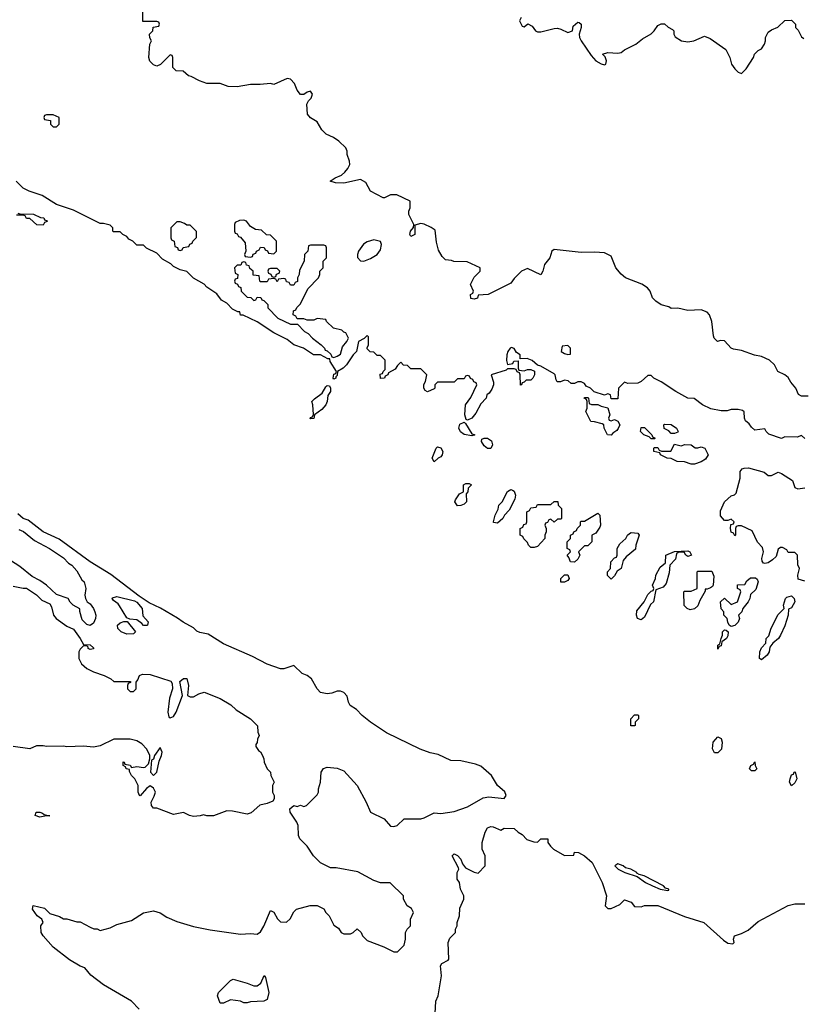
# Model space of a CAD drawing. Header units: inches. Extents: x 2710684 to 2828758, y 857022 to 965663.
# Tile 216 of 256: x 2731249 to 2735935, y 951180 to 957076. Entities that reach past the tile are written whole.
import ezdxf

# ---------------------------------------------------------------- set-up
doc = ezdxf.new("R2010")
doc.units = ezdxf.units.IN
doc.header["$MEASUREMENT"] = 0
doc.layers.add('C7935', color=7, linetype='Continuous')

msp = doc.modelspace()

# ---------------------------------------------------------------- linework, layer by layer
at = {"layer": 'C7935', "color": 4}
for points, elevation in [([(2735970, 954821.2), (2735930, 954821.2), (2735912.9, 954832.9), (2735896, 954870), (2735865.8, 954905.8), (2735850, 954933.2), (2735830, 954949.2), (2735788.7, 954968.7), (2735769.2, 955010), (2735738, 955038), (2735690, 955059.6), (2735648.1, 955068.1), (2735570, 955096), (2735522.7, 955102.7), (2735510, 955108.7), (2735470, 955154), (2735444.7, 955155.3), (2735428, 955150), (2735408, 955170), (2735403.1, 955183.1), (2735394, 955270), (2735379, 955310), (2735365.6, 955325.6), (2735330, 955339.3), (2735250, 955334), (2735190, 955348), (2735150, 955346), (2735136.4, 955356.4), (2735090, 955368.7), (2735058, 955390), (2735038, 955410), (2735024, 955450), (2735009, 955470), (2734973.1, 955493.1), (2734877.2, 955530), (2734850, 955552), (2734818.4, 955590), (2734790, 955661.2), (2734750, 955679.5), (2734690, 955684.2), (2734610, 955681.6), (2734450, 955701.2), (2734436, 955690), (2734422.8, 955650), (2734391, 955610), (2734381, 955570), (2734370, 955548.7), (2734290, 955586), (2734254, 955570), (2734210, 955526), (2734190, 955498), (2734054, 955430), (2733994, 955426), (2733990, 955408.7), (2733970, 955402), (2733950, 955406), (2733948.7, 955431.3), (2733962, 955438), (2733966, 955450), (2733948.4, 955491.6), (2733970, 955534), (2734006, 955570), (2734006, 955590), (2733927.3, 955627.3), (2733848, 955628), (2733834.6, 955634.6), (2733798, 955638), (2733779, 955659), (2733757.2, 955697.2), (2733743.6, 955743.6), (2733735.6, 955815.6), (2733712.9, 955832.9), (2733670, 955851.6), (2733650, 955855.1), (2733614, 955846), (2733614, 955790), (2733590, 955778), (2733584, 955790), (2733589.1, 955810.9), (2733607.3, 955832.7), (2733608, 955850), (2733578, 955910), (2733578, 955930), (2733586, 955950), (2733586, 955990), (2733507.3, 956027.3), (2733470, 956028), (2733434, 956010), (2733426, 956010), (2733348.9, 956048.9), (2733322, 956102), (2733290, 956119), (2733190, 956097.2), (2733140.2, 956100.2), (2733108, 956110), (2733138, 956130), (2733174.8, 956145.2), (2733195.9, 956164.1), (2733213.8, 956186.2), (2733225.2, 956210), (2733224, 956230), (2733208.7, 956270), (2733208.7, 956290), (2733202, 956310), (2733159, 956350), (2733128.7, 956370), (2733084, 956390), (2733057.5, 956417.5), (2733030, 956464), (2732989.5, 956489.5), (2732972.7, 956510), (2732968.9, 956571.1), (2732978, 956590), (2732993.6, 956606.4), (2733002, 956630), (2732990, 956648), (2732970, 956642), (2732950, 956628), (2732930, 956628), (2732910, 956655.3), (2732895.1, 956695.1), (2732870, 956720.9), (2732850, 956725.2), (2732770, 956688), (2732750, 956695.3), (2732688.9, 956688.9), (2732630, 956688.7), (2732550, 956674), (2732496.4, 956676.4), (2732450, 956695.3), (2732370, 956695.3), (2732326, 956710), (2732276.4, 956736.4), (2732260.4, 956740.4), (2732227.3, 956767.3), (2732186, 956770), (2732166, 956790), (2732166, 956850), (2732162, 956862), (2732150, 956866), (2732091.6, 956808.4), (2732070, 956798), (2732050, 956806), (2732028.4, 956828.4), (2732022, 956850), (2732028, 956930), (2732038, 956950), (2732028.4, 956968.4), (2732026, 956990), (2732046, 957010), (2732047.3, 957032.7), (2732082, 957038), (2732086, 957050), (2732082, 957062), (2732070, 957066), (2731986, 957066), (2731986, 957170)], 8), ([(2734252, 957090), (2734242, 957070), (2734258, 957038), (2734270, 957034), (2734291.1, 957051.1), (2734316.9, 957036.9), (2734338, 957010), (2734350, 957002.8), (2734370, 957002.8), (2734450, 957024), (2734470, 957024.9), (2734490, 957020.7), (2734530, 957000.7), (2734558, 957010), (2734563.2, 957036.8), (2734590, 957062), (2734599.6, 957059.6), (2734611, 957050), (2734611, 957030), (2734598, 956990), (2734601, 956970), (2734610.8, 956950), (2734670, 956862), (2734698, 956830), (2734730, 956811.3), (2734750, 956806), (2734758, 956810), (2734762, 956830), (2734754, 956854), (2734738, 956870), (2734770, 956881), (2734830, 956876), (2734850, 956881), (2734870, 956896), (2734938, 956930), (2734979, 956961), (2735030, 956991.3), (2735048.7, 957010), (2735070, 957042), (2735090, 957052), (2735110, 957051.3), (2735131.1, 957031.1), (2735158, 957018), (2735164.7, 957010), (2735166, 956990), (2735174.4, 956974.4), (2735210.7, 956950.7), (2735250, 956944), (2735286, 956950), (2735350, 956978), (2735383.5, 956963.5), (2735478, 956898), (2735501, 956850), (2735511.3, 956810), (2735530, 956782), (2735550, 956762), (2735570, 956754), (2735598, 956782), (2735642, 956850), (2735648.7, 956870), (2735670, 956891.3), (2735690, 956902), (2735708.7, 956930), (2735715.3, 956950), (2735715.3, 956970), (2735730, 957002), (2735750, 957016), (2735788.9, 957031.1), (2735830, 957072), (2735870, 957074), (2735894, 957050), (2735894, 957030), (2735910, 957014), (2735930, 956974), (2735943.6, 956963.6)], 8), ([(2735950, 954568), (2735930, 954586), (2735903.6, 954576.4), (2735830, 954578), (2735810, 954569), (2735734.6, 954594.6), (2735718, 954610), (2735710, 954626), (2735650, 954619), (2735630, 954635.3), (2735617, 954657), (2735594.6, 954674.6), (2735588, 954690), (2735587.3, 954727.3), (2735576.4, 954736.4), (2735550, 954742), (2735510, 954742), (2735486, 954734), (2735450, 954733.2), (2735386.3, 954746.3), (2735338, 954770), (2735287.3, 954807.3), (2735249.3, 954809.3), (2735178, 954850), (2735090, 954908.7), (2735046, 954930), (2735030, 954946), (2735010, 954946), (2734970.9, 954909.1), (2734950, 954899), (2734890, 954898), (2734870, 954906), (2734834, 954870), (2734830, 954806), (2734790, 954806), (2734786, 954830), (2734770, 954835.3), (2734750, 954828), (2734688.4, 954848.4), (2734666, 954870), (2734641.2, 954881.2), (2734630, 954898), (2734610, 954908), (2734590, 954908), (2734570, 954898), (2734550, 954898), (2734533.6, 954913.6), (2734510, 954918), (2734487.3, 954907.3), (2734467.3, 954907.3), (2734460.4, 954920.4), (2734455.3, 954950), (2734450, 954955.3), (2734370, 955002), (2734348.4, 955008.4), (2734316.4, 955036.4), (2734287.3, 955047.3), (2734246, 955046), (2734246, 955070), (2734224, 955084), (2734210, 955108), (2734192.7, 955112.7), (2734184.7, 955110), (2734171.3, 955090), (2734166, 955070), (2734163.5, 955036.5), (2734170, 955012), (2734202, 955018), (2734208.4, 955031.6), (2734234, 955034), (2734234, 954990), (2734238, 954978), (2734270, 954974), (2734290, 954982), (2734310, 954982), (2734331.1, 954971.1), (2734332, 954950), (2734322, 954930), (2734310, 954918), (2734282, 954918), (2734270, 954906), (2734258, 954902), (2734254, 954890), (2734248, 954888), (2734246, 954950), (2734242, 954962), (2734227.3, 954967.3), (2734222, 954982), (2734210, 954986), (2734170, 954986), (2734162, 954978), (2734072, 954950), (2734085.4, 954905.4), (2734086, 954890), (2734076, 954864), (2734059.8, 954840.2), (2734046, 954830), (2734041, 954810), (2734010, 954775.3), (2733979.9, 954720.1), (2733956, 954690), (2733930, 954679), (2733922, 954682), (2733913.2, 954710), (2733918, 954770), (2733950, 954814), (2733986, 954890), (2733982, 954902), (2733967.3, 954907.3), (2733962, 954922), (2733947.3, 954927.3), (2733942, 954942), (2733930, 954946), (2733918, 954942), (2733910, 954926), (2733870, 954926), (2733850, 954906), (2733750, 954906), (2733734, 954890), (2733734, 954870), (2733730, 954866), (2733690, 954848), (2733676.4, 954856.4), (2733668, 954870), (2733668.9, 954891.1), (2733678, 954910), (2733686, 954950), (2733650, 954986), (2733590, 954986), (2733570, 955006), (2733547.3, 955007.3), (2733530, 955026), (2733510, 955006), (2733496.9, 954983.1), (2733458, 954962), (2733454, 954950), (2733438, 954942), (2733434, 954930), (2733408.4, 954928.4), (2733407.3, 954952.7), (2733422, 954958), (2733426, 954970), (2733438, 954982), (2733438, 955038), (2733410, 955066), (2733390, 955066), (2733370, 955086), (2733347.3, 955087.3), (2733330, 955106), (2733328.4, 955111.6), (2733338, 955130), (2733338, 955178), (2733330, 955186), (2733312, 955168), (2733278, 955150), (2733266, 955090), (2733244.7, 955070), (2733204.7, 955010), (2733184.7, 954990), (2733152, 954970), (2733150, 954946), (2733142, 954938), (2733142, 954930), (2733130, 954924), (2733126, 954930), (2733130, 954954), (2733142, 954958), (2733146, 954970), (2733108, 955030), (2733106, 955046), (2733094, 955046), (2733050, 955068.7), (2733008, 955070), (2732948, 955110), (2732889.4, 955129.4), (2732850, 955162), (2732770, 955202), (2732670, 955268), (2732587.3, 955307.3), (2732570, 955308), (2732566, 955326), (2732554, 955326), (2732523.1, 955343.1), (2732490, 955378), (2732456.4, 955396.4), (2732430, 955435.3), (2732370, 955475.3), (2732352.5, 955492.5), (2732289.1, 955529.1), (2732250, 955568), (2732210, 955578), (2732170, 955598), (2732153.6, 955613.6), (2732103.1, 955643.1), (2732070, 955678), (2732008, 955708), (2731990, 955726), (2731950, 955726), (2731926, 955750), (2731903.1, 955763.1), (2731890, 955778), (2731866, 955790), (2731850, 955806), (2731810, 955806), (2731806, 955810), (2731806, 955830), (2731790, 955846), (2731750, 955855.3), (2731730, 955855.3), (2731570, 955935.3), (2731469, 955969), (2731383.1, 956023.1), (2731306, 956050), (2731270, 956068), (2731228, 956110)], 12), ([(2731238, 955918), (2731250, 955914), (2731331.6, 955911.6), (2731372.7, 955892.7), (2731394, 955890), (2731398, 955878), (2731410, 955874), (2731412.7, 955867.3), (2731398, 955862), (2731390, 955846), (2731351.6, 955848.4), (2731310, 955886), (2731290, 955886), (2731282, 955902), (2731270, 955906), (2731230, 955906)], 12), ([(2735950, 953714), (2735910, 953726), (2735908, 953750), (2735918, 953790), (2735907.3, 953812.7), (2735906, 953870), (2735890, 953886), (2735850, 953886), (2735842, 953902), (2735816.4, 953916.4), (2735803.6, 953916.4), (2735790, 953906), (2735778, 953862), (2735757.3, 953842.7), (2735730, 953824), (2735710, 953819), (2735702, 953822), (2735694, 953834), (2735693.2, 953850), (2735702, 953890), (2735696.4, 953916.4), (2735667.3, 953947.3), (2735635.3, 954015.3), (2735570, 954046), (2735550, 954046), (2735538, 954042), (2735534, 954030), (2735534, 953990), (2735530, 953986), (2735522, 954002), (2735508.4, 954008.4), (2735506, 954030), (2735507.3, 954052.7), (2735522, 954058), (2735526, 954070), (2735510, 954086), (2735490, 954078), (2735470, 954078), (2735446, 954106), (2735444.8, 954135.2), (2735469, 954190), (2735510, 954226), (2735529, 954231), (2735539, 954241), (2735562.7, 954330), (2735562, 954370), (2735574, 954386), (2735586, 954390), (2735613, 954393), (2735707.1, 954367.1), (2735730, 954347.3), (2735750, 954346.8), (2735790, 954366), (2735810, 954358.8), (2735876.3, 954316.3), (2735890, 954274), (2735907.3, 954267.3), (2735950, 954272)], 12), ([(2731964, 951150), (2731918.9, 951198.9), (2731750, 951296), (2731675.5, 951355.5), (2731638, 951398), (2731610, 951409), (2731546.2, 951446.2), (2731450, 951521.2), (2731389.3, 951590), (2731377.2, 951610), (2731375.3, 951650), (2731388.7, 951670), (2731382, 951690), (2731353.2, 951710), (2731325.2, 951750), (2731328.4, 951771.6), (2731396.3, 951756.3), (2731430, 951724.7), (2731486.4, 951706.4), (2731510, 951692), (2731530, 951692), (2731590, 951674), (2731610, 951674), (2731670, 951642), (2731692.7, 951632.7), (2731711.6, 951631.6), (2731730, 951622), (2731790, 951638), (2731830, 951658), (2731918.6, 951681.4), (2731990, 951727.3), (2732050, 951739.1), (2732090, 951727.3), (2732130, 951702.8), (2732190, 951676), (2732290, 951646), (2732390, 951626), (2732570, 951601), (2732630, 951604.7), (2732670, 951601), (2732690, 951614.8), (2732711.3, 951648.7), (2732750, 951741), (2732770, 951732), (2732791.6, 951691.6), (2732810, 951674), (2732847.3, 951672.7), (2732868.4, 951691.6), (2732890, 951734), (2732906, 951750), (2732988.9, 951771.1), (2733030, 951772), (2733070, 951752), (2733082, 951730), (2733102, 951710), (2733130, 951654), (2733156.9, 951636.9), (2733174, 951610), (2733190, 951602), (2733230, 951602), (2733246, 951610), (2733270, 951632), (2733294, 951610), (2733302, 951590), (2733330, 951562), (2733430, 951524.7), (2733490, 951494), (2733510, 951494), (2733550, 951534), (2733558, 951570), (2733558, 951610), (2733568, 951630), (2733588, 951650), (2733588, 951690), (2733606, 951730), (2733594.6, 951754.6), (2733568, 951770), (2733546, 951810), (2733546, 951830), (2733467.3, 951907.3), (2733410, 951908), (2733370, 951922), (2733272.5, 951972.5), (2733143.6, 951996.4), (2733110, 951998), (2733050, 952028), (2733008, 952070), (2732970, 952128), (2732926, 952170), (2732918, 952190), (2732915.3, 952250), (2732908, 952270), (2732868, 952330), (2732866, 952350), (2732890, 952371.3), (2732910, 952364.7), (2732930, 952372), (2732950, 952364.7), (2732966, 952370), (2733030, 952434), (2733038, 952450), (2733038, 952470), (2733049, 952511), (2733054, 952570), (2733067, 952593), (2733090, 952600.7), (2733150, 952594), (2733190, 952578.8), (2733270.3, 952490.3), (2733324, 952390), (2733350, 952331.3), (2733430.6, 952290.6), (2733470, 952246), (2733490, 952244.7), (2733508.9, 952251.1), (2733550, 952291), (2733650, 952291.3), (2733670, 952296), (2733730, 952326), (2733770, 952322.8), (2733850, 952334.8), (2733930, 952362.8), (2734024.1, 952415.9), (2734058, 952422), (2734150, 952412), (2734162, 952430), (2734152.9, 952452.9), (2734109, 952490), (2734074, 952550), (2734010, 952605.2), (2733977.5, 952617.5), (2733890, 952637.2), (2733830, 952640.9), (2733755.1, 952675.1), (2733705.9, 952685.9), (2733647.2, 952707.2), (2733445.6, 952805.6), (2733349.2, 952870), (2733299, 952910), (2733265.6, 952945.6), (2733228, 952970), (2733218, 952990), (2733210, 953026), (2733190, 953048), (2733170, 953055.3), (2733150, 953055.3), (2733116.9, 953043.1), (2733090, 953039), (2733050, 953046.6), (2733030, 953068.7), (2732995.3, 953130), (2732970, 953148.7), (2732940.2, 953160.2), (2732890, 953208.7), (2732830, 953189.2), (2732810.7, 953189.3), (2732730, 953217.2), (2732642.7, 953262.7), (2732470, 953339.5), (2732376.9, 953396.9), (2732327.3, 953407.3), (2732310, 953415.6), (2732290, 953435.1), (2732228, 953468), (2732193.4, 953493.4), (2732091.5, 953551.5), (2732023.9, 953583.9), (2731963.3, 953623.3), (2731794.1, 953754.1), (2731669.8, 953829.8), (2731485.1, 953965.1), (2731389.7, 954009.7), (2731298.4, 954078.4), (2731269.7, 954089.7), (2731237.5, 954117.5)], 16), ([(2731243.7, 954023.7), (2731271.7, 954011.7), (2731337.6, 953957.6), (2731426.8, 953910), (2731510, 953853), (2731541.6, 953821.6), (2731561, 953810), (2731590, 953776), (2731621.4, 953721.4), (2731634.8, 953710), (2731644.7, 953670), (2731638, 953630), (2731642, 953610), (2731652, 953590), (2731670, 953578), (2731690, 953551.3), (2731698.8, 953530), (2731704, 953510), (2731702.8, 953490), (2731690, 953462), (2731670, 953449), (2731650, 953455.3), (2731622, 953482), (2731608, 953532), (2731608, 953548), (2731568, 953570), (2731550, 953588), (2731538, 953610), (2731470, 953634), (2731408.7, 953690), (2731370, 953717.2), (2731322.7, 953742.7), (2731250, 953801.2), (2731172.1, 953852.1)], 16), ([(2731210, 953684.7), (2731270, 953672), (2731290, 953672), (2731350, 953632), (2731381, 953601), (2731430, 953578), (2731439.8, 953559.8), (2731450.8, 953510), (2731467.3, 953490), (2731530, 953444.9), (2731570, 953426), (2731611, 953370), (2731630, 953334), (2731670, 953332), (2731690, 953314), (2731691.6, 953308.4), (2731670, 953304), (2731658, 953310), (2731658, 953318), (2731650, 953326), (2731630, 953326), (2731610, 953306), (2731602, 953290), (2731602, 953250), (2731619.6, 953219.6), (2731650, 953192), (2731691.1, 953171.1), (2731754, 953150), (2731794, 953130), (2731812.7, 953112.7), (2731912.7, 953112.7), (2731912.7, 953107.3), (2731898, 953102), (2731894, 953090), (2731894, 953070), (2731910, 953054), (2731930, 953054), (2731946, 953070), (2731946, 953110), (2731956.4, 953123.6), (2731966, 953150), (2731983.7, 953156.3), (2732030, 953154.9), (2732154.4, 953114.4), (2732161, 953101), (2732163.8, 953070), (2732145.7, 953014.3), (2732136.4, 952930), (2732142, 952902), (2732150, 952894.8), (2732170, 952902.8), (2732185.1, 952930), (2732223.7, 953030), (2732207.8, 953112.2), (2732230, 953132), (2732250, 953132), (2732260.4, 953090), (2732254, 953030), (2732270, 953022), (2732290, 953022), (2732320.4, 953039.6), (2732354, 953050), (2732450, 953011), (2732512.8, 952972.8), (2732544, 952944), (2732631.3, 952890), (2732672.7, 952847.3), (2732674, 952810), (2732682, 952790), (2732672.7, 952767.3), (2732671.6, 952748.4), (2732663.6, 952736.4), (2732663.6, 952723.6), (2732679.6, 952699.6), (2732691, 952691), (2732702, 952670), (2732711.3, 952650), (2732712, 952630), (2732731.1, 952591.1), (2732751.3, 952570), (2732752, 952550), (2732772, 952510), (2732762, 952490), (2732762, 952450), (2732772, 952430), (2732772, 952410), (2732763.6, 952396.4), (2732730, 952382), (2732687.1, 952372.9), (2732634, 952326), (2732610, 952319), (2732523.6, 952336.4), (2732490, 952338), (2732410, 952308.7), (2732370, 952308), (2732350, 952315.3), (2732330, 952308), (2732290, 952304), (2732266, 952310), (2732230, 952328.7), (2732170, 952317.2), (2732070, 952354), (2732050, 952354), (2732037.2, 952370), (2732036, 952390), (2732054.5, 952425.5), (2732060.9, 952450), (2732050, 952475.3), (2732030, 952489), (2732007.1, 952472.9), (2731970, 952428), (2731966, 952430), (2731958, 952450), (2731958, 952490), (2731938, 952530), (2731918, 952550), (2731906, 952574), (2731906, 952586), (2731886, 952590), (2731882, 952602), (2731868, 952610), (2731868.4, 952631.6), (2731874, 952630), (2731878, 952618), (2731910, 952612), (2731918, 952598), (2731950, 952604.7), (2731990, 952598), (2731999, 952601), (2732019, 952621), (2732028.7, 952650), (2732028.7, 952670), (2732010, 952708), (2731980.4, 952740.4), (2731950, 952758), (2731910, 952768), (2731812.7, 952767.3), (2731731.1, 952728.9), (2731690, 952719), (2731630, 952726), (2731530, 952721.2), (2731510, 952725.2), (2731410, 952724), (2731390, 952728.7), (2731350, 952728), (2731310, 952709.3), (2731210, 952724)], 16), ([(2733735.3, 951090), (2733740.2, 951199.8), (2733755.3, 951230), (2733774, 951350), (2733769.1, 951410.9), (2733776.4, 951423.6), (2733815.3, 951444.7), (2733818, 951450), (2733815.3, 951550), (2733824.7, 951575.3), (2733858, 951610), (2733858, 951630), (2733868, 951650), (2733868.7, 951670), (2733882, 951710), (2733884.7, 951755.3), (2733908, 951810), (2733908, 951830), (2733888, 951870), (2733882, 951910), (2733868.7, 951930), (2733868.7, 951970), (2733878, 951990), (2733876.4, 951996.4), (2733838, 952070), (2733850, 952082), (2733870, 952071.3), (2733891, 952050), (2733901, 952021), (2733918, 951998), (2733970, 951971.3), (2733994, 951966), (2734035.3, 952010), (2734035.3, 952070), (2734018, 952110), (2734018, 952150), (2734035.3, 952210), (2734050, 952236), (2734070, 952244.7), (2734083.6, 952243.6), (2734130, 952222), (2734150, 952234), (2734210, 952232), (2734234, 952210), (2734256.9, 952196.9), (2734286.4, 952166.4), (2734327.3, 952152.7), (2734350, 952152), (2734370, 952171), (2734410.9, 952170.9), (2734412, 952150), (2734427.1, 952127.1), (2734444.7, 952110), (2734510, 952072), (2734566, 952074), (2734570, 952092), (2734594, 952090), (2734631.3, 952070), (2734676, 952030), (2734736, 951910), (2734762, 951830), (2734754, 951770), (2734770, 951754), (2734790, 951754), (2734843.1, 951776.9), (2734870, 951804.7), (2734910, 951791), (2734930, 951766), (2734970, 951764.7), (2734990, 951771.3), (2735070, 951770.8), (2735230, 951706.8), (2735346, 951670), (2735463.4, 951563.4), (2735490, 951546), (2735518, 951542), (2735526, 951550), (2735522, 951570), (2735529, 951591), (2735570, 951604.7), (2735610, 951624.7), (2735670, 951676), (2735850, 951771.3), (2735890, 951782), (2735950, 951782)], 12)]:
    msp.add_lwpolyline(points, dxfattribs=dict(at, elevation=elevation))
for points, elevation in [([(2731450, 956506), (2731410, 956506), (2731398, 956502), (2731394, 956490), (2731398, 956478), (2731432.7, 956472.7), (2731434, 956450), (2731450, 956434), (2731470, 956434), (2731486, 956450), (2731486, 956490)], 12), ([(2732210, 955866), (2732190, 955866), (2732154, 955830), (2732154, 955770), (2732158, 955758), (2732174, 955750), (2732178, 955718), (2732192.7, 955712.7), (2732198, 955698), (2732210, 955694), (2732222, 955698), (2732227.3, 955712.7), (2732262, 955718), (2732267.3, 955732.7), (2732282, 955738), (2732286, 955750), (2732307.3, 955772.7), (2732307.3, 955807.3), (2732270, 955846), (2732250, 955846), (2732236.4, 955856.4)], 12), ([(2732590, 955875.3), (2732565.4, 955874.6), (2732538, 955862), (2732534, 955850), (2732534, 955810), (2732538, 955798), (2732550, 955794), (2732558, 955778), (2732570, 955774), (2732599.6, 955739.6), (2732602, 955690), (2732594, 955670), (2732598, 955658), (2732630, 955654), (2732642, 955658), (2732647.3, 955672.7), (2732662, 955678), (2732666, 955690), (2732682, 955698), (2732690, 955714), (2732712.7, 955712.7), (2732718, 955698), (2732732.7, 955692.7), (2732738, 955678), (2732770, 955674), (2732786, 955690), (2732786, 955750), (2732750, 955786), (2732727.3, 955787.3), (2732696.4, 955816.4), (2732660.4, 955820.4), (2732630, 955838), (2732606, 955870)], 12), ([(2733070, 955726), (2732990, 955726), (2732978, 955722), (2732974, 955690), (2732954, 955670), (2732952, 955630), (2732923.6, 955576.4), (2732922, 955550), (2732912, 955530), (2732911.6, 955508.4), (2732898, 955502), (2732890, 955486), (2732870, 955486), (2732862, 955502), (2732847.3, 955507.3), (2732842, 955522), (2732830, 955526), (2732798, 955522), (2732790, 955506), (2732782, 955522), (2732770, 955526), (2732738, 955522), (2732730, 955506), (2732690, 955506), (2732686, 955510), (2732682, 955542), (2732647.3, 955547.3), (2732646, 955570), (2732627.3, 955587.3), (2732622, 955602), (2732607.3, 955607.3), (2732602, 955622), (2732590, 955626), (2732578, 955622), (2732572.7, 955607.3), (2732550, 955606), (2732534, 955590), (2732538, 955558), (2732554, 955550), (2732552.7, 955527.3), (2732538, 955522), (2732534, 955510), (2732538, 955498), (2732552.7, 955492.7), (2732558, 955478), (2732572.7, 955472.7), (2732574, 955450), (2732610, 955414), (2732632.7, 955412.7), (2732650, 955394), (2732662, 955398), (2732670, 955414), (2732692.7, 955412.7), (2732698, 955398), (2732710, 955394), (2732734, 955370), (2732734, 955350), (2732794, 955290), (2732870, 955254), (2732912.7, 955252.7), (2732954, 955210), (2732976.9, 955196.9), (2733002, 955170), (2733054, 955130), (2733074, 955110), (2733078, 955098), (2733090, 955094), (2733112.7, 955072.7), (2733118, 955058), (2733130, 955054), (2733150, 955062), (2733170, 955074), (2733182, 955118), (2733208, 955150), (2733218, 955170), (2733202, 955202), (2733190, 955206), (2733178, 955218), (2733128.4, 955228.4), (2733086, 955270), (2733082, 955282), (2733030, 955288), (2733010, 955278), (2732970, 955278), (2732950, 955286), (2732910, 955286), (2732902, 955302), (2732886, 955310), (2732887.3, 955332.7), (2732902, 955338), (2732907.3, 955352.7), (2732930, 955374), (2732974.6, 955465.4), (2733038, 955530), (2733046, 955550), (2733046, 955570), (2733066, 955590), (2733066, 955630), (2733086, 955650), (2733086, 955710), (2733082, 955722)], 12), ([(2733370, 955759), (2733330, 955745.2), (2733307.7, 955732.3), (2733278, 955690), (2733271.3, 955670), (2733271.6, 955651.6), (2733290, 955632), (2733310, 955631.3), (2733350, 955646.8), (2733390, 955671), (2733410, 955698), (2733416, 955730), (2733409, 955749)], 12), ([(2732790, 955586), (2732750, 955586), (2732738, 955582), (2732734, 955570), (2732738, 955558), (2732752.7, 955552.7), (2732758, 955538), (2732770, 955534), (2732782, 955538), (2732787.3, 955552.7), (2732802, 955558), (2732806, 955570)], 12), ([(2734530, 955126), (2734498, 955122), (2734492, 955090), (2734510, 955078), (2734530, 955072), (2734546, 955074), (2734546, 955110)], 12), ([(2732990, 954686), (2732989, 954689), (2732990, 954694), (2733002, 954698), (2733007.3, 954712.7), (2733004, 954770), (2732998, 954790), (2733013.2, 954806.8), (2733059.3, 954840.7), (2733081.5, 954878.5), (2733090, 954886), (2733103.6, 954883.6), (2733110.7, 954870.7), (2733110.7, 954850), (2733094, 954826), (2733090.5, 954789.5), (2733082, 954770), (2733058.5, 954741.5), (2733014, 954710), (2733010, 954688)], 12), ([(2734790, 954674), (2734810, 954682), (2734831.3, 954671.3), (2734842, 954650), (2734831.6, 954628.4), (2734823.6, 954616.4), (2734799.6, 954600.4), (2734790, 954588), (2734768, 954590), (2734748, 954630), (2734746, 954650), (2734736.4, 954656.4), (2734690, 954668.7), (2734668, 954670), (2734638, 954730), (2734646, 954750), (2734646, 954790), (2734642, 954802), (2734628, 954810), (2734630, 954814), (2734650, 954814), (2734654, 954810), (2734658, 954778), (2734672.7, 954772.7), (2734710, 954772), (2734730, 954762), (2734771.3, 954751.3), (2734782, 954710), (2734774, 954690), (2734778, 954678)], 12), ([(2733955.3, 954584.7), (2733910, 954592.3), (2733887.7, 954607.7), (2733878, 954630), (2733884.8, 954655.2), (2733910, 954666), (2733919.1, 954659.1), (2733956.9, 954596.9), (2733974, 954590), (2733970, 954588)], 12), ([(2735150, 954598), (2735135.3, 954615.3), (2735108.7, 954628.7), (2735106, 954650), (2735110, 954654), (2735150, 954652), (2735182, 954630), (2735192, 954610), (2735190, 954606), (2735170, 954598)], 12), ([(2735030, 954566), (2735018, 954578), (2734986, 954590), (2734966, 954610), (2734970, 954634), (2734990, 954634), (2735034, 954590), (2735038, 954578), (2735054, 954570), (2735050, 954566)], 12), ([(2734050, 954508.7), (2734030, 954525.2), (2734013.2, 954550), (2734015.3, 954564.7), (2734029.4, 954570.6), (2734050, 954570.4), (2734074, 954554), (2734080.5, 954530), (2734070, 954509)], 12), ([(2735210, 954524.7), (2735231.6, 954531.6), (2735270, 954531.3), (2735292.7, 954512.7), (2735310, 954512), (2735330, 954518), (2735351.3, 954510), (2735371.3, 954470), (2735356, 954444), (2735330, 954428.7), (2735290, 954415.3), (2735270, 954415.3), (2735230, 954429), (2735186, 954430), (2735150, 954448.7), (2735126, 954450), (2735102, 954462), (2735086, 954470), (2735082, 954482), (2735046, 954490), (2735046, 954510), (2735050, 954514), (2735070, 954514), (2735078, 954498), (2735092.7, 954492.7), (2735147.3, 954492.7), (2735170, 954534)], 12), ([(2733730, 954428), (2733718, 954450), (2733742, 954510), (2733750, 954518), (2733770, 954512), (2733782, 954490), (2733778, 954470), (2733770, 954458), (2733754, 954450)], 12), ([(2733870, 954166), (2733855.3, 954190), (2733858, 954202), (2733883.1, 954236.9), (2733906, 954250), (2733906, 954290), (2733920.4, 954299.6), (2733939.6, 954299.6), (2733954, 954290), (2733934, 954270), (2733932, 954250), (2733922, 954238), (2733924.7, 954190), (2733910, 954175.3), (2733890, 954168)], 12), ([(2734110, 954062), (2734086, 954066), (2734086, 954070), (2734095.3, 954110), (2734114.6, 954145.4), (2734118, 954170), (2734138, 954190), (2734168.9, 954251.1), (2734190, 954262), (2734199.6, 954259.6), (2734210, 954254), (2734218, 954230), (2734214.4, 954205.6), (2734179.8, 954140.2), (2734151.3, 954110), (2734142, 954090)], 12), ([(2734450, 954068), (2734430, 954086), (2734418, 954082), (2734410, 954066), (2734398, 954062), (2734394, 954050), (2734402, 954030), (2734402, 954010), (2734394, 953990), (2734394, 953970), (2734350, 953922), (2734330, 953915.3), (2734310, 953915.3), (2734295.3, 953930), (2734290, 953946), (2734267.3, 953967.3), (2734262, 953982), (2734246, 953990), (2734246, 954030), (2734262, 954038), (2734267.3, 954052.7), (2734282, 954058), (2734286, 954070), (2734286, 954130), (2734302, 954138), (2734310, 954154), (2734342, 954158), (2734350, 954174), (2734430, 954174), (2734448.4, 954191.6), (2734471.6, 954191.6), (2734474, 954170), (2734494, 954150), (2734494, 954090), (2734490, 954086), (2734470, 954086)], 12), ([(2734570, 953828.7), (2734546, 953830), (2734536.4, 953856.4), (2734526, 953870), (2734546, 953890), (2734542, 953902), (2734526, 953910), (2734526, 953950), (2734546, 953970), (2734546, 953990), (2734562, 953998), (2734566, 954010), (2734582, 954018), (2734586, 954030), (2734606, 954050), (2734606, 954070), (2734610, 954074), (2734630, 954074), (2734710, 954122), (2734722, 954110), (2734726, 954050), (2734722, 954038), (2734698.8, 954001.2), (2734674, 953990), (2734674, 953950), (2734650, 953926), (2734630, 953926), (2734594, 953890), (2734602, 953870), (2734590, 953846)], 12), ([(2734790, 953726), (2734768.4, 953748.4), (2734768, 953770), (2734786, 953790), (2734788, 953830), (2734810, 953854), (2734822, 953858), (2734826, 953870), (2734826, 953910), (2734843.1, 953936.9), (2734878, 953970), (2734888, 953990), (2734900.2, 953999.8), (2734910, 954004.7), (2734950, 954002), (2734958, 953990), (2734938, 953930), (2734935.3, 953904.7), (2734879.6, 953860.4), (2734862, 953838), (2734850.9, 953789.1), (2734825.4, 953774.6), (2734810, 953746)], 12), ([(2735250, 953862), (2735238, 953870), (2735227.3, 953887.3), (2735192.7, 953887.3), (2735182, 953878), (2735174.8, 953845.2), (2735142, 953810), (2735136.9, 953763.1), (2735119.6, 953700.4), (2735102, 953678), (2735058, 953662), (2735044.7, 953590), (2735026.4, 953573.6), (2734990, 953498), (2734970, 953482), (2734948, 953490), (2734942, 953510), (2734944, 953536), (2734988, 953590), (2735010, 953634), (2735030, 953654), (2735042, 953658), (2735046, 953670), (2735038, 953690), (2735055.3, 953730), (2735058, 953750), (2735083.1, 953796.9), (2735115.3, 953824.7), (2735118, 953870), (2735170, 953892), (2735250, 953894.8), (2735262, 953890), (2735270.7, 953869.3)], 12), ([(2735263.1, 953543.1), (2735246, 953550), (2735228.4, 953568.4), (2735226, 953650), (2735230, 953654), (2735270, 953654), (2735306, 953670), (2735306, 953770), (2735310, 953774), (2735394, 953774), (2735404.7, 953744.7), (2735402, 953690), (2735398, 953682), (2735385.4, 953674.6), (2735366, 953666), (2735354, 953666), (2735354, 953654), (2735322, 953598), (2735310, 953566), (2735290, 953548)], 12), ([(2734510, 953708.7), (2734489, 953709), (2734489, 953731), (2734510, 953752), (2734530, 953752), (2734538, 953730), (2734530, 953718)], 12), ([(2735510, 953442), (2735498, 953450), (2735488.4, 953468.4), (2735486, 953490), (2735466, 953510), (2735466, 953530), (2735448.4, 953548.4), (2735446, 953590), (2735470, 953612), (2735510, 953574), (2735546, 953590), (2735566, 953650), (2735562, 953662), (2735546, 953670), (2735547.3, 953692.7), (2735590, 953694), (2735603.1, 953716.9), (2735625.2, 953734.8), (2735654.8, 953734.8), (2735665.4, 953725.4), (2735671, 953710), (2735656, 953664), (2735625.4, 953634.6), (2735621, 953610), (2735611.3, 953590), (2735578, 953550), (2735572, 953530), (2735552, 953510), (2735558, 953490), (2735551, 953469), (2735530, 953448.7)], 12), ([(2731990, 953448), (2731980.4, 953460.4), (2731950, 953482), (2731907.3, 953487.3), (2731890, 953494), (2731847, 953567), (2731838.6, 953578.6), (2731810, 953598), (2731802, 953610), (2731805.2, 953614.8), (2731830, 953622), (2731936.4, 953596.4), (2731950, 953587.3), (2731982.8, 953550), (2731986, 953506), (2732018, 953470), (2732014, 953450), (2732010, 953448.7)], 16), ([(2735690, 953242), (2735678, 953250), (2735681.2, 953290), (2735690, 953314), (2735716.4, 953343.6), (2735718, 953370), (2735734, 953386), (2735748.4, 953431.6), (2735790, 953514), (2735826, 953550), (2735822, 953570), (2735835.3, 953610), (2735842, 953618), (2735870, 953626), (2735886, 953610), (2735890.7, 953589.3), (2735870, 953555.3), (2735852.7, 953547.3), (2735851.3, 953510), (2735830, 953446), (2735804.7, 953390), (2735792, 953370), (2735758, 953342), (2735741, 953319), (2735736, 953290), (2735724.7, 953270)], 12), ([(2731890, 953396), (2731855.3, 953410), (2731837.2, 953430), (2731835.3, 953450), (2731850, 953464.7), (2731872, 953472), (2731892.7, 953472.7), (2731942, 953410), (2731930, 953398)], 16), ([(2735430, 953306), (2735428.9, 953331.1), (2735442, 953338), (2735448.4, 953371.6), (2735458, 953390), (2735458, 953410), (2735470, 953422), (2735479.6, 953419.6), (2735491.6, 953411.6), (2735490, 953386), (2735482, 953370), (2735454, 953350), (2735450, 953326), (2735438, 953322)], 12), ([(2734907.3, 952847.3), (2734908, 952890), (2734930, 952914), (2734950, 952914), (2734954, 952910), (2734954, 952890), (2734934, 952870), (2734934, 952850), (2734930, 952848)], 12), ([(2735410, 952686), (2735398, 952710), (2735402, 952750), (2735430, 952782), (2735450, 952772), (2735454.8, 952750), (2735451.6, 952708.4), (2735430, 952686)], 12), ([(2732090, 952718), (2732056, 952670), (2732050, 952648), (2732038, 952642), (2732031, 952570), (2732050, 952551), (2732069, 952570), (2732083.7, 952636.3), (2732098, 952670), (2732102.7, 952690)], 16), ([(2735630, 952578), (2735618, 952590), (2735626, 952610), (2735642, 952618), (2735650, 952632), (2735652, 952610), (2735662, 952590), (2735650, 952578)], 12), ([(2735870, 952488.7), (2735858, 952510), (2735862, 952530), (2735870, 952554), (2735882, 952558), (2735886, 952570), (2735891.6, 952571.6), (2735902, 952530), (2735890, 952506)], 12), ([(2731430, 952308.7), (2731409.3, 952309.3), (2731370, 952300.9), (2731342, 952310), (2731348, 952330), (2731369.5, 952330.5), (2731385.4, 952325.4), (2731396, 952316)], 16), ([(2734830, 952022), (2734812, 952010), (2734832, 951990), (2734872, 951970), (2734945.2, 951945.2), (2734996, 951910), (2735038, 951890), (2735084.7, 951870), (2735130, 951862), (2735136.4, 951863.6), (2735135.3, 951870), (2735116, 951876), (2735104, 951890), (2734988.7, 951950), (2734957.2, 951957.2), (2734944.7, 951964.7), (2734944, 951970), (2734908, 951990), (2734877.2, 951997.2), (2734862, 952010)], 16), ([(2732590, 951188), (2732570, 951198), (2732510, 951206), (2732470, 951186), (2732450, 951186), (2732434, 951230), (2732439, 951250), (2732510, 951322), (2732526, 951330), (2732610, 951306.8), (2732650, 951290.6), (2732670, 951290.7), (2732693.2, 951306.8), (2732711.6, 951351.6), (2732719.6, 951339.6), (2732741, 951250), (2732730.9, 951209.1), (2732710, 951198), (2732630, 951195.3), (2732610, 951188)], 12)]:
    msp.add_lwpolyline(points, close=True, dxfattribs=dict(at, elevation=elevation))

doc.saveas('drawing.dxf')
